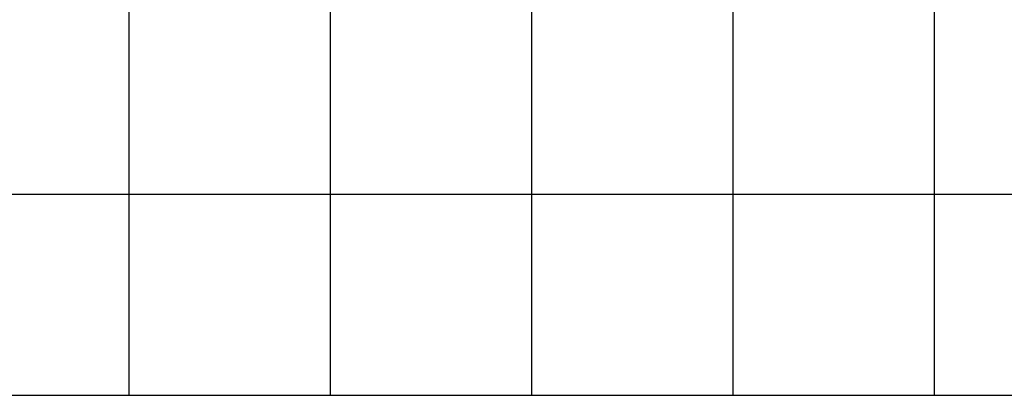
# Model space of a CAD drawing. Header units: millimetres. Extents: x 196436 to 199900, y 8705373 to 8708636.
# Tile 76 of 92: x 199146 to 199635, y 8706900 to 8707087. Entities that reach past the tile are written whole.
import ezdxf

# ---------------------------------------------------------------- set-up
doc = ezdxf.new("R2010")
doc.units = ezdxf.units.MM
doc.header["$LTSCALE"] = 5
doc.layers.add('MALHA', color=9, linetype='Continuous')

msp = doc.modelspace()

# ---------------------------------------------------------------- linework, layer by layer
at = {"layer": 'MALHA', "color": 7}
for p, q in [((199200, 8708300), (199200, 8706900)), ((199200, 8708300), (199200, 8706900)), ((199300, 8708300), (199300, 8706900)), ((199300, 8708300), (199300, 8706900)), ((199400, 8708300), (199400, 8706900)), ((199400, 8708300), (199400, 8706900)), ((199500, 8708300), (199500, 8706900)), ((199500, 8708300), (199500, 8706900)), ((199600, 8708300), (199600, 8706900)), ((199600, 8708300), (199600, 8706900)), ((199000, 8707000), (199900, 8707000)), ((199000, 8707000), (199900, 8707000))]:
    msp.add_line(p, q, dxfattribs=at)
at = {"layer": 'MALHA'}
msp.add_line((199000, 8706900), (199900, 8706900), dxfattribs=at)
msp.add_line((199000, 8706900), (199900, 8706900), dxfattribs=at)

doc.saveas('drawing.dxf')
